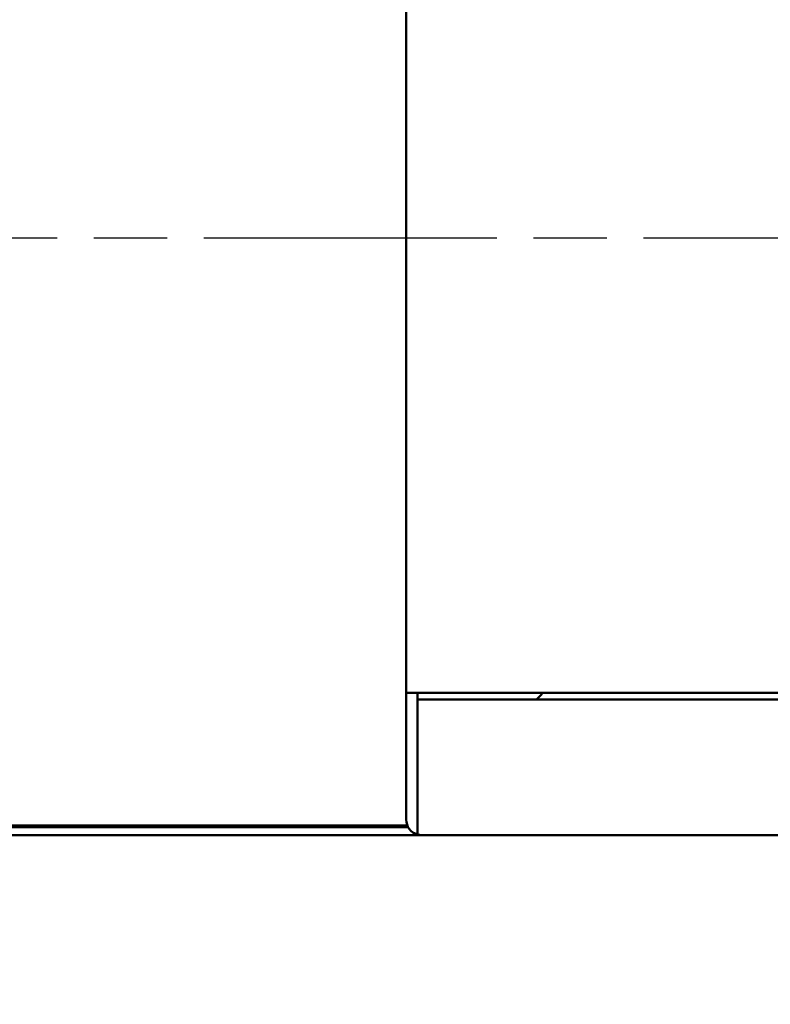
# Model space of a CAD drawing. Header units: inches. Extents: x 1 to 203, y 4 to 128.
# Tile 5 of 112: x 51.56 to 58.47, y 17.35 to 26.41. Entities that reach past the tile are written whole.
import ezdxf

# ---------------------------------------------------------------- set-up
doc = ezdxf.new("R2010")
doc.units = ezdxf.units.IN
doc.header["$LTSCALE"] = 6
doc.header["$MEASUREMENT"] = 0
doc.linetypes.add('CHAIN', pattern=[0.7087, 0.4724, -0.0591, 0.1181, -0.0591])
for name, color, linetype, lineweight in [('Centerline (ANSI)', 7, 'Continuous', 25), ('Dimension (ANSI)', 7, 'Continuous', 25), ('Visible (ANSI)', 7, 'Continuous', 50)]:
    doc.layers.add(name, color=color, linetype=linetype, lineweight=lineweight)
doc.styles.add('Dimension Text', font='tahoma.ttf')
doc.dimstyles.new('Dual Dimension', dxfattribs={"dimscale": 6, "dimtxt": 0.12, "dimasz": 0.098425, "dimexe": 0.125, "dimexo": 0.0625, "dimgap": 0.031496, "dimtad": 0, "dimtih": 1, "dimtoh": 1, "dimrnd": 1e-08, "dimzin": 4, "dimdsep": 46, "dimtxsty": 'Dimension Text', "dimcen": 0.09, "dimdle": 0.393701, "dimclrd": 256, "dimclre": 256, "dimclrt": 256, "dimadec": 0, "dimazin": 1, "dimtfac": 1, "dimtofl": 0, "dimtmove": 0, "dimatfit": 3, "dimfxl": 1, "dimtolj": 1, "dimtzin": 4, "dimlwd": -1, "dimlwe": -1, "dimarcsym": 0})

# ---------------------------------------------------------------- blocks, each defined once
blk = doc.blocks.new('*D11')
at = {"layer": 'Defpoints', "color": 0, "transparency": 16777216}
for p in [(61.7446, 20.9033), (62.4946, 20.9033), (61.7446, 15.6182)]:
    blk.add_point(p, dxfattribs=at)
at = {"layer": 'Dimension (ANSI)', "transparency": 16777216}
for p, q in [((61.7446, 20.5283), (61.7446, 14.8682)), ((62.4946, 20.5283), (62.4946, 14.8682)), ((61.1541, 15.6182), (60.5635, 15.6182)), ((63.0852, 15.6182), (63.6757, 15.6182))]:
    blk.add_line(p, q, dxfattribs=at)
for points in [[(61.1541, 15.7166), (61.1541, 15.5197), (61.7446, 15.6182)], [(63.0852, 15.7166), (63.0852, 15.5197), (62.4946, 15.6182)]]:
    blk.add_solid(points, dxfattribs=at)
at = {"layer": 'Dimension (ANSI)', "transparency": 16777216, "insert": (57.5122, 15.6182), "char_height": 0.72, "attachment_point": 5, "style": 'Dimension Text'}
blk.add_mtext('\\A1;{\\H3.0x;(}\\S.75^ 19.1 mm;{\\H3.0x;)}', dxfattribs=at)
blk = doc.blocks.new('*D16')
at = {"layer": 'Defpoints', "color": 0, "transparency": 16777216}
for p in [(40.1196, 20.6846), (62.1196, 20.6846), (62.1196, 11.9277)]:
    blk.add_point(p, dxfattribs=at)
at = {"layer": 'Dimension (ANSI)', "transparency": 16777216}
for p, q in [((40.1196, 20.3096), (40.1196, 11.1777)), ((62.1196, 20.3096), (62.1196, 11.1777)), ((40.7102, 11.9277), (47.8829, 11.9277)), ((61.5291, 11.9277), (54.5755, 11.9277))]:
    blk.add_line(p, q, dxfattribs=at)
for points in [[(40.7102, 12.0262), (40.7102, 11.8293), (40.1196, 11.9277)], [(61.5291, 12.0262), (61.5291, 11.8293), (62.1196, 11.9277)]]:
    blk.add_solid(points, dxfattribs=at)
at = {"layer": 'Dimension (ANSI)', "transparency": 16777216, "insert": (51.2292, 11.9277), "char_height": 0.72, "attachment_point": 5, "style": 'Dimension Text'}
blk.add_mtext('\\A1;{\\H3.0x;(}\\S22.00^ 558.8 mm;{\\H3.0x;)}', dxfattribs=at)

msp = doc.modelspace()

# ---------------------------------------------------------------- linework, layer by layer
at = {"layer": 'Centerline (ANSI)', "linetype": 'CHAIN', "ltscale": 0.952448}
msp.add_line((37.0553, 24.4033), (65.2762, 24.4033), dxfattribs=at)
at = {"layer": 'Visible (ANSI)'}
for p, q in [((55.1196, 20.2153), (55.1196, 28.5913)), ((55.1196, 20.2153), (55.1196, 20.2153)), ((55.1196, 20.2153), (55.1196, 19.0467)), ((55.2236, 20.2153), (55.1196, 20.2153)), ((55.1196, 20.2153), (55.263, 20.2153)), ((55.2236, 20.2153), (55.2236, 20.2153)), ((55.2236, 20.2153), (55.2236, 19.0467)), ((55.2237, 20.1533), (55.2237, 19.0467)), ((60.1098, 20.1533), (55.2237, 20.1533)), ((55.263, 20.2153), (60.1196, 20.2153)), ((56.3696, 20.2023), (56.3206, 20.1533)), ((56.3696, 20.2153), (56.3696, 20.2023)), ((55.2236, 18.9088), (55.2236, 19.0467)), ((55.2236, 19.0467), (55.2237, 19.0467)), ((55.2237, 19.0467), (55.2237, 18.9088)), ((47.1017, 18.9773), (55.1375, 18.9773)), ((55.1303, 18.9923), (47.1089, 18.9923)), ((46.9762, 18.9033), (55.263, 18.9033)), ((61.1599, 18.9033), (55.263, 18.9033))]:
    msp.add_line(p, q, dxfattribs=at)
for radius, start, end in [(0.1434, 180, 254.05253), (0.0394, 180, 183.62293), (0.1434, 254.05253, 270)]:
    msp.add_arc((55.263, 19.0467), radius, start, end, dxfattribs=at)
msp.add_ellipse((55.263, 19.0467), major_axis=(0, 0.1434), ratio=0.998002, start_param=2.863257, end_param=3.141593, dxfattribs=at)

# ---------------------------------------------------------------- dimensions: what is measured, and where the dimension line sits
at = {"layer": 'Dimension (ANSI)'}
for base, p1, p2, text, picture, middle in [((61.7446, 15.6182), (62.4946, 20.9033), (61.7446, 20.9033), '{\\H3.0x;(}\\S<>^ 19.1 mm;{\\H3.0x;)}', '*D11', (57.5122, 15.6182)), ((62.1196, 11.9277), (40.1196, 20.6846), (62.1196, 20.6846), '{\\H3.0x;(}\\S<>^ 558.8 mm;{\\H3.0x;)}', '*D16', (51.2292, 11.9277))]:
    dim = msp.add_linear_dim(base=base, p1=p1, p2=p2, angle=180, text=text, dimstyle='Dual Dimension', override={"dimgap": 0.031496, "dimtih": 0, "dimtoh": 0, "dimdec": 2, "dimpost": '\\X', "dimtol": 0, "dimlim": 0, "dimtp": 0, "dimtm": 0, "dimtdec": 2, "dimatfit": 1}, dxfattribs=at)
    dim.commit()
    dim.dimension.update_dxf_attribs({"geometry": picture, "text_midpoint": middle, "dimtype": 160})

doc.saveas('drawing.dxf')
